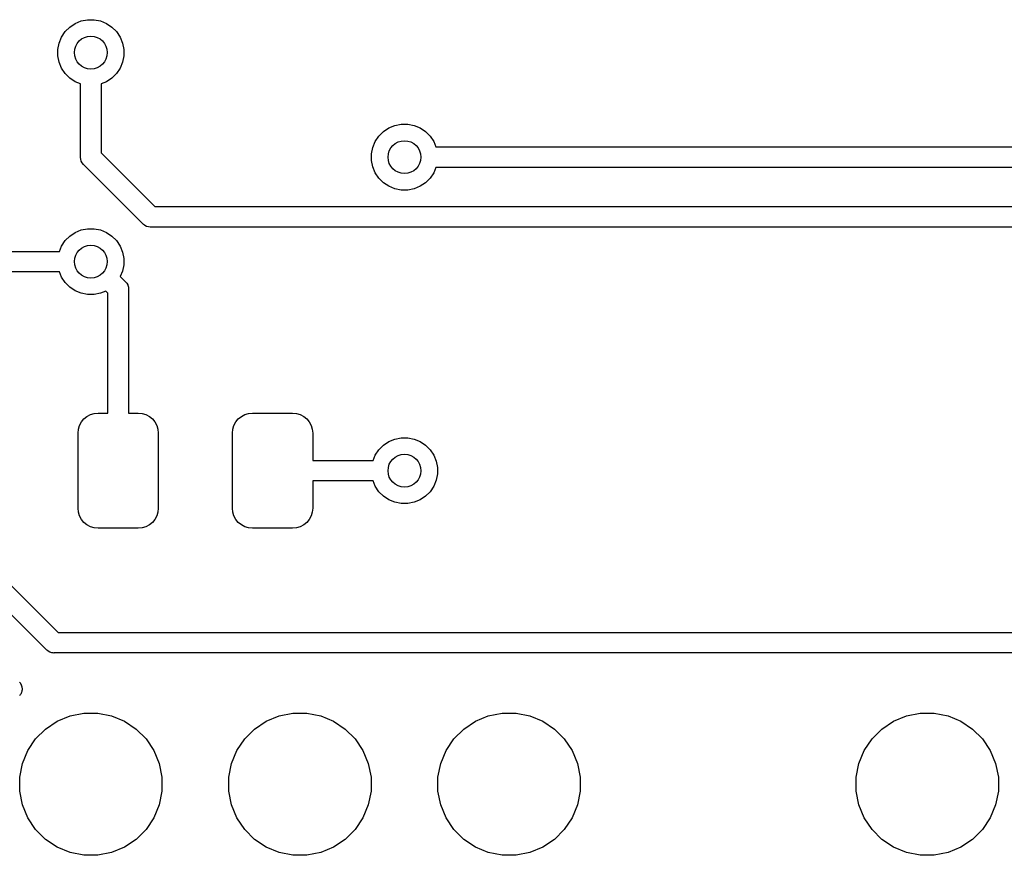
# Model space of a CAD drawing. Extents: x 4.65 to 8.46, y -5.31 to -3.29.
# Tile 32 of 47: x 7.07 to 7.54, y -5.28 to -4.88. Entities that reach past the tile are written whole.
import ezdxf

# ---------------------------------------------------------------- set-up
doc = ezdxf.new("R2010")
doc.units = 0
doc.header["$MEASUREMENT"] = 0
doc.layers.add('BLACK', color=7, linetype='CONTINUOUS')

msp = doc.modelspace()

# ---------------------------------------------------------------- linework, layer by layer
at = {"layer": 'BLACK', "linetype": 'CONTINUOUS'}
for p, q in [((7.08996, -4.88777), (7.09254, -4.88604)), ((7.09254, -4.88604), (7.09541, -4.88486)), ((7.09541, -4.88486), (7.09845, -4.88425)), ((7.09845, -4.88425), (7.10155, -4.88425)), ((7.10155, -4.88425), (7.10459, -4.88486)), ((7.10459, -4.88486), (7.10746, -4.88604)), ((7.10746, -4.88604), (7.11004, -4.88777)), ((7.08604, -4.89254), (7.08777, -4.88996)), ((7.08777, -4.88996), (7.08996, -4.88777)), ((7.11004, -4.88777), (7.11223, -4.88996)), ((7.11223, -4.88996), (7.11396, -4.89254)), ((7.08425, -4.89845), (7.08486, -4.89541)), ((7.08486, -4.89541), (7.08604, -4.89254)), ((7.11396, -4.89254), (7.11514, -4.89541)), ((7.11514, -4.89541), (7.11575, -4.89845)), ((7.08425, -4.90155), (7.08425, -4.89845)), ((7.08486, -4.90459), (7.08425, -4.90155)), ((7.11575, -4.90155), (7.11514, -4.90459)), ((7.11575, -4.89845), (7.11575, -4.90155)), ((7.08604, -4.90746), (7.08486, -4.90459)), ((7.11514, -4.90459), (7.11396, -4.90746)), ((7.08777, -4.91004), (7.08604, -4.90746)), ((7.08996, -4.91223), (7.08777, -4.91004)), ((7.11223, -4.91004), (7.11004, -4.91223)), ((7.11396, -4.90746), (7.11223, -4.91004)), ((7.09254, -4.91396), (7.08996, -4.91223)), ((7.09508, -4.91501), (7.09254, -4.91396)), ((7.09508, -4.94976), (7.09508, -4.91501)), ((7.10746, -4.91396), (7.10492, -4.91501)), ((7.10492, -4.91501), (7.10492, -4.94796)), ((7.11004, -4.91223), (7.10746, -4.91396)), ((7.24541, -4.93486), (7.24845, -4.93425)), ((7.24845, -4.93425), (7.25155, -4.93425)), ((7.25155, -4.93425), (7.25459, -4.93486)), ((7.23777, -4.93996), (7.23996, -4.93777)), ((7.23996, -4.93777), (7.24254, -4.93604)), ((7.24254, -4.93604), (7.24541, -4.93486)), ((7.25459, -4.93486), (7.25746, -4.93604)), ((7.25746, -4.93604), (7.26004, -4.93777)), ((7.26004, -4.93777), (7.26223, -4.93996)), ((7.23486, -4.94541), (7.23604, -4.94254)), ((7.23604, -4.94254), (7.23777, -4.93996)), ((7.26223, -4.93996), (7.26396, -4.94254)), ((7.26396, -4.94254), (7.26501, -4.94508)), ((7.10492, -4.94796), (7.13058, -4.97362)), ((7.23425, -4.94845), (7.23486, -4.94541)), ((7.23425, -4.95155), (7.23425, -4.94845)), ((7.26501, -4.94508), (7.64796, -4.94508)), ((7.09505, -4.95), (7.09508, -4.94976)), ((7.09508, -4.95024), (7.09505, -4.95)), ((7.09515, -4.95096), (7.09508, -4.95024)), ((7.09508, -4.95024), (7.09508, -4.95024)), ((7.09543, -4.95189), (7.09515, -4.95096)), ((7.09589, -4.95275), (7.09543, -4.95189)), ((7.0965, -4.9535), (7.09589, -4.95275)), ((7.23486, -4.95459), (7.23425, -4.95155)), ((7.09669, -4.95365), (7.0965, -4.9535)), ((7.12489, -4.98185), (7.09669, -4.95365)), ((7.23604, -4.95746), (7.23486, -4.95459)), ((7.23777, -4.96004), (7.23604, -4.95746)), ((7.26396, -4.95746), (7.26223, -4.96004)), ((7.26501, -4.95492), (7.26396, -4.95746)), ((7.64976, -4.95492), (7.26501, -4.95492)), ((7.23996, -4.96223), (7.23777, -4.96004)), ((7.24254, -4.96396), (7.23996, -4.96223)), ((7.26004, -4.96223), (7.25746, -4.96396)), ((7.26223, -4.96004), (7.26004, -4.96223)), ((7.24541, -4.96514), (7.24254, -4.96396)), ((7.24845, -4.96575), (7.24541, -4.96514)), ((7.25155, -4.96575), (7.24845, -4.96575)), ((7.25459, -4.96514), (7.25155, -4.96575)), ((7.25746, -4.96396), (7.25459, -4.96514)), ((7.13058, -4.97362), (7.66942, -4.97362)), ((7.08996, -4.98777), (7.09254, -4.98604)), ((7.09254, -4.98604), (7.09541, -4.98486)), ((7.09541, -4.98486), (7.09845, -4.98425)), ((7.09845, -4.98425), (7.10155, -4.98425)), ((7.10155, -4.98425), (7.10459, -4.98486)), ((7.10459, -4.98486), (7.10746, -4.98604)), ((7.10746, -4.98604), (7.11004, -4.98777)), ((7.12505, -4.98204), (7.12489, -4.98185)), ((7.12523, -4.98219), (7.12505, -4.98204)), ((7.12566, -4.98254), (7.12523, -4.98219)), ((7.12523, -4.98219), (7.12523, -4.98219)), ((7.1258, -4.98266), (7.12566, -4.98254)), ((7.12665, -4.98311), (7.1258, -4.98266)), ((7.12758, -4.98339), (7.12665, -4.98311)), ((7.1283, -4.98346), (7.12758, -4.98339)), ((7.12854, -4.98349), (7.1283, -4.98346)), ((7.1283, -4.98346), (7.1283, -4.98346)), ((7.12878, -4.98346), (7.12854, -4.98349)), ((7.67122, -4.98346), (7.12878, -4.98346)), ((7.08604, -4.99254), (7.08777, -4.98996)), ((7.08777, -4.98996), (7.08996, -4.98777)), ((7.11004, -4.98777), (7.11223, -4.98996)), ((7.11223, -4.98996), (7.11396, -4.99254)), ((7.05492, -4.99508), (7.08499, -4.99508)), ((7.08499, -4.99508), (7.08604, -4.99254)), ((7.11396, -4.99254), (7.11514, -4.99541)), ((7.11514, -4.99541), (7.11575, -4.99845)), ((7.11575, -4.99845), (7.11575, -5.00155)), ((7.08499, -5.00492), (7.05024, -5.00492)), ((7.08604, -5.00746), (7.08499, -5.00492)), ((7.11514, -5.00459), (7.11409, -5.00713)), ((7.11575, -5.00155), (7.11514, -5.00459)), ((7.08777, -5.01004), (7.08604, -5.00746)), ((7.11409, -5.00713), (7.1164, -5.00944)), ((7.1164, -5.00944), (7.11659, -5.00959)), ((7.11659, -5.00959), (7.11674, -5.00978)), ((7.11674, -5.00978), (7.1172, -5.01034)), ((7.08996, -5.01223), (7.08777, -5.01004)), ((7.09254, -5.01396), (7.08996, -5.01223)), ((7.09541, -5.01514), (7.09254, -5.01396)), ((7.10713, -5.01409), (7.10459, -5.01514)), ((7.10817, -5.01513), (7.10713, -5.01409)), ((7.1172, -5.01034), (7.11762, -5.01113)), ((7.11762, -5.01113), (7.11766, -5.0112)), ((7.11766, -5.0112), (7.11794, -5.01213)), ((7.11794, -5.01213), (7.11801, -5.01285)), ((7.11801, -5.01285), (7.11801, -5.01285)), ((7.11801, -5.01285), (7.11804, -5.01309)), ((7.11804, -5.01309), (7.11801, -5.01333)), ((7.11801, -5.01333), (7.11801, -5.07244)), ((7.09845, -5.01575), (7.09541, -5.01514)), ((7.10155, -5.01575), (7.09845, -5.01575)), ((7.10459, -5.01514), (7.10155, -5.01575)), ((7.10817, -5.07244), (7.10817, -5.01513)), ((6.95365, -5.04669), (7.08432, -5.17736)), ((7.07863, -5.18559), (6.94796, -5.05492)), ((7.09551, -5.07671), (7.09671, -5.07525)), ((7.09671, -5.07525), (7.09816, -5.07406)), ((7.09816, -5.07406), (7.09982, -5.07317)), ((7.09982, -5.07317), (7.10162, -5.07263)), ((7.10162, -5.07263), (7.10349, -5.07244)), ((7.10349, -5.07244), (7.10817, -5.07244)), ((7.11801, -5.07244), (7.12269, -5.07244)), ((7.12269, -5.07244), (7.12456, -5.07263)), ((7.12456, -5.07263), (7.12636, -5.07317)), ((7.12636, -5.07317), (7.12802, -5.07406)), ((7.12802, -5.07406), (7.12947, -5.07525)), ((7.12947, -5.07525), (7.13067, -5.07671)), ((7.16933, -5.07671), (7.17053, -5.07525)), ((7.17053, -5.07525), (7.17198, -5.07406)), ((7.17198, -5.07406), (7.17364, -5.07317)), ((7.17364, -5.07317), (7.17544, -5.07263)), ((7.17544, -5.07263), (7.17731, -5.07244)), ((7.17731, -5.07244), (7.19651, -5.07244)), ((7.19651, -5.07244), (7.19838, -5.07263)), ((7.19838, -5.07263), (7.20018, -5.07317)), ((7.20018, -5.07317), (7.20184, -5.07406)), ((7.20184, -5.07406), (7.20329, -5.07525)), ((7.20329, -5.07525), (7.20449, -5.07671)), ((7.0939, -5.08204), (7.09408, -5.08017)), ((7.09408, -5.08017), (7.09463, -5.07836)), ((7.09463, -5.07836), (7.09551, -5.07671)), ((7.13067, -5.07671), (7.13155, -5.07836)), ((7.13155, -5.07836), (7.1321, -5.08017)), ((7.1321, -5.08017), (7.13228, -5.08204)), ((7.16772, -5.08204), (7.1679, -5.08017)), ((7.1679, -5.08017), (7.16845, -5.07836)), ((7.16845, -5.07836), (7.16933, -5.07671)), ((7.20449, -5.07671), (7.20537, -5.07836)), ((7.20537, -5.07836), (7.20592, -5.08017)), ((7.20592, -5.08017), (7.2061, -5.08204)), ((7.0939, -5.11796), (7.0939, -5.08204)), ((7.13228, -5.08204), (7.13228, -5.11796)), ((7.16772, -5.11796), (7.16772, -5.08204)), ((7.2061, -5.08204), (7.2061, -5.09508)), ((7.24254, -5.08604), (7.24541, -5.08486)), ((7.24541, -5.08486), (7.24845, -5.08425)), ((7.24845, -5.08425), (7.25155, -5.08425)), ((7.25155, -5.08425), (7.25459, -5.08486)), ((7.25459, -5.08486), (7.25746, -5.08604)), ((7.23604, -5.09254), (7.23777, -5.08996)), ((7.23777, -5.08996), (7.23996, -5.08777)), ((7.23996, -5.08777), (7.24254, -5.08604)), ((7.25746, -5.08604), (7.26004, -5.08777)), ((7.26004, -5.08777), (7.26223, -5.08996)), ((7.26223, -5.08996), (7.26396, -5.09254)), ((7.23499, -5.09508), (7.23604, -5.09254)), ((7.26396, -5.09254), (7.26514, -5.09541)), ((7.2061, -5.09508), (7.23499, -5.09508)), ((7.26514, -5.09541), (7.26575, -5.09845)), ((7.26575, -5.09845), (7.26575, -5.10155)), ((7.26575, -5.10155), (7.26514, -5.10459)), ((7.23499, -5.10492), (7.2061, -5.10492)), ((7.2061, -5.10492), (7.2061, -5.11796)), ((7.23604, -5.10746), (7.23499, -5.10492)), ((7.23777, -5.11004), (7.23604, -5.10746)), ((7.26396, -5.10746), (7.26223, -5.11004)), ((7.26514, -5.10459), (7.26396, -5.10746)), ((7.23996, -5.11223), (7.23777, -5.11004)), ((7.24254, -5.11396), (7.23996, -5.11223)), ((7.26004, -5.11223), (7.25746, -5.11396)), ((7.26223, -5.11004), (7.26004, -5.11223)), ((7.09408, -5.11983), (7.0939, -5.11796)), ((7.13228, -5.11796), (7.1321, -5.11983)), ((7.1679, -5.11983), (7.16772, -5.11796)), ((7.2061, -5.11796), (7.20592, -5.11983)), ((7.24541, -5.11514), (7.24254, -5.11396)), ((7.24845, -5.11575), (7.24541, -5.11514)), ((7.25155, -5.11575), (7.24845, -5.11575)), ((7.25459, -5.11514), (7.25155, -5.11575)), ((7.25746, -5.11396), (7.25459, -5.11514)), ((7.09463, -5.12163), (7.09408, -5.11983)), ((7.09551, -5.12329), (7.09463, -5.12163)), ((7.13155, -5.12163), (7.13067, -5.12329)), ((7.1321, -5.11983), (7.13155, -5.12163)), ((7.16845, -5.12163), (7.1679, -5.11983)), ((7.16933, -5.12329), (7.16845, -5.12163)), ((7.20537, -5.12163), (7.20449, -5.12329)), ((7.20592, -5.11983), (7.20537, -5.12163)), ((7.09671, -5.12475), (7.09551, -5.12329)), ((7.09816, -5.12594), (7.09671, -5.12475)), ((7.09982, -5.12683), (7.09816, -5.12594)), ((7.10162, -5.12737), (7.09982, -5.12683)), ((7.10349, -5.12756), (7.10162, -5.12737)), ((7.12269, -5.12756), (7.10349, -5.12756)), ((7.12456, -5.12737), (7.12269, -5.12756)), ((7.12636, -5.12683), (7.12456, -5.12737)), ((7.12802, -5.12594), (7.12636, -5.12683)), ((7.12947, -5.12475), (7.12802, -5.12594)), ((7.13067, -5.12329), (7.12947, -5.12475)), ((7.17053, -5.12475), (7.16933, -5.12329)), ((7.17198, -5.12594), (7.17053, -5.12475)), ((7.17364, -5.12683), (7.17198, -5.12594)), ((7.17544, -5.12737), (7.17364, -5.12683)), ((7.17731, -5.12756), (7.17544, -5.12737)), ((7.19651, -5.12756), (7.17731, -5.12756)), ((7.19838, -5.12737), (7.19651, -5.12756)), ((7.20018, -5.12683), (7.19838, -5.12737)), ((7.20184, -5.12594), (7.20018, -5.12683)), ((7.20329, -5.12475), (7.20184, -5.12594)), ((7.20449, -5.12329), (7.20329, -5.12475)), ((7.08432, -5.17736), (7.96568, -5.17736)), ((7.07879, -5.18578), (7.07863, -5.18559)), ((7.07897, -5.18593), (7.07879, -5.18578)), ((7.07936, -5.18625), (7.07897, -5.18593)), ((7.07897, -5.18593), (7.07897, -5.18593)), ((7.07954, -5.18639), (7.07936, -5.18625)), ((7.08039, -5.18685), (7.07954, -5.18639)), ((7.08132, -5.18713), (7.08039, -5.18685)), ((7.08204, -5.1872), (7.08132, -5.18713)), ((7.08228, -5.18723), (7.08204, -5.1872)), ((7.08204, -5.1872), (7.08204, -5.1872)), ((7.08252, -5.1872), (7.08228, -5.18723)), ((7.96748, -5.1872), (7.08252, -5.1872)), ((7.06584, -5.20113), (7.06603, -5.20132)), ((7.06603, -5.20132), (7.06615, -5.20151)), ((7.06615, -5.20151), (7.06629, -5.20169)), ((7.06629, -5.20169), (7.06641, -5.20192)), ((7.06641, -5.20192), (7.06656, -5.20214)), ((7.06656, -5.20214), (7.06664, -5.20235)), ((7.06664, -5.20235), (7.06675, -5.20255)), ((7.06675, -5.20255), (7.06682, -5.2028)), ((7.06682, -5.2028), (7.06692, -5.20305)), ((7.06692, -5.20305), (7.06696, -5.20327)), ((7.06611, -5.20743), (7.06596, -5.20764)), ((7.06627, -5.20722), (7.06611, -5.20743)), ((7.06638, -5.20702), (7.06627, -5.20722)), ((7.06651, -5.20683), (7.06638, -5.20702)), ((7.06661, -5.20659), (7.06651, -5.20683)), ((7.06674, -5.20636), (7.06661, -5.20659)), ((7.0668, -5.20615), (7.06674, -5.20636)), ((7.06689, -5.20594), (7.0668, -5.20615)), ((7.06694, -5.20568), (7.06689, -5.20594)), ((7.06702, -5.20543), (7.06694, -5.20568)), ((7.06696, -5.20327), (7.06703, -5.20349)), ((7.06704, -5.2052), (7.06702, -5.20543)), ((7.06703, -5.20349), (7.06705, -5.20375)), ((7.06709, -5.20498), (7.06704, -5.2052)), ((7.06705, -5.20375), (7.0671, -5.204)), ((7.06712, -5.20446), (7.06709, -5.20472)), ((7.06709, -5.20472), (7.06709, -5.20498)), ((7.0671, -5.204), (7.0671, -5.20423)), ((7.0671, -5.20423), (7.06712, -5.20446)), ((7.09008, -5.21731), (7.09665, -5.216)), ((7.09665, -5.216), (7.10335, -5.216)), ((7.10335, -5.216), (7.10992, -5.21731)), ((7.19008, -5.21731), (7.19665, -5.216)), ((7.19665, -5.216), (7.20335, -5.216)), ((7.20335, -5.216), (7.20992, -5.21731)), ((7.29008, -5.21731), (7.29665, -5.216)), ((7.29665, -5.216), (7.30335, -5.216)), ((7.30335, -5.216), (7.30992, -5.21731)), ((7.49008, -5.21731), (7.49665, -5.216)), ((7.49665, -5.216), (7.50335, -5.216)), ((7.50335, -5.216), (7.50992, -5.21731)), ((7.07833, -5.22359), (7.08389, -5.21987)), ((7.08389, -5.21987), (7.09008, -5.21731)), ((7.10992, -5.21731), (7.11611, -5.21987)), ((7.11611, -5.21987), (7.12167, -5.22359)), ((7.17833, -5.22359), (7.18389, -5.21987)), ((7.18389, -5.21987), (7.19008, -5.21731)), ((7.20992, -5.21731), (7.21611, -5.21987)), ((7.21611, -5.21987), (7.22167, -5.22359)), ((7.27833, -5.22359), (7.28389, -5.21987)), ((7.28389, -5.21987), (7.29008, -5.21731)), ((7.30992, -5.21731), (7.31611, -5.21987)), ((7.31611, -5.21987), (7.32167, -5.22359)), ((7.47833, -5.22359), (7.48389, -5.21987)), ((7.48389, -5.21987), (7.49008, -5.21731)), ((7.50992, -5.21731), (7.51611, -5.21987)), ((7.51611, -5.21987), (7.52167, -5.22359)), ((7.07359, -5.22833), (7.07833, -5.22359)), ((7.12167, -5.22359), (7.12641, -5.22833)), ((7.17359, -5.22833), (7.17833, -5.22359)), ((7.22167, -5.22359), (7.22641, -5.22833)), ((7.27359, -5.22833), (7.27833, -5.22359)), ((7.32167, -5.22359), (7.32641, -5.22833)), ((7.47359, -5.22833), (7.47833, -5.22359)), ((7.52167, -5.22359), (7.52641, -5.22833)), ((7.06987, -5.23389), (7.07359, -5.22833)), ((7.12641, -5.22833), (7.13013, -5.23389)), ((7.16987, -5.23389), (7.17359, -5.22833)), ((7.22641, -5.22833), (7.23013, -5.23389)), ((7.26987, -5.23389), (7.27359, -5.22833)), ((7.32641, -5.22833), (7.33013, -5.23389)), ((7.46987, -5.23389), (7.47359, -5.22833)), ((7.52641, -5.22833), (7.53013, -5.23389)), ((7.06731, -5.24008), (7.06987, -5.23389)), ((7.13013, -5.23389), (7.13269, -5.24008)), ((7.16731, -5.24008), (7.16987, -5.23389)), ((7.23013, -5.23389), (7.23269, -5.24008)), ((7.26731, -5.24008), (7.26987, -5.23389)), ((7.33013, -5.23389), (7.33269, -5.24008)), ((7.46731, -5.24008), (7.46987, -5.23389)), ((7.53013, -5.23389), (7.53269, -5.24008)), ((7.066, -5.24665), (7.06731, -5.24008)), ((7.13269, -5.24008), (7.134, -5.24665)), ((7.166, -5.24665), (7.16731, -5.24008)), ((7.23269, -5.24008), (7.234, -5.24665)), ((7.266, -5.24665), (7.26731, -5.24008)), ((7.33269, -5.24008), (7.334, -5.24665)), ((7.466, -5.24665), (7.46731, -5.24008)), ((7.53269, -5.24008), (7.534, -5.24665)), ((7.066, -5.25335), (7.066, -5.24665)), ((7.134, -5.24665), (7.134, -5.25335)), ((7.166, -5.25335), (7.166, -5.24665)), ((7.234, -5.24665), (7.234, -5.25335)), ((7.266, -5.25335), (7.266, -5.24665)), ((7.334, -5.24665), (7.334, -5.25335)), ((7.466, -5.25335), (7.466, -5.24665)), ((7.534, -5.24665), (7.534, -5.25335)), ((7.06731, -5.25992), (7.066, -5.25335)), ((7.134, -5.25335), (7.13269, -5.25992)), ((7.16731, -5.25992), (7.166, -5.25335)), ((7.234, -5.25335), (7.23269, -5.25992)), ((7.26731, -5.25992), (7.266, -5.25335)), ((7.334, -5.25335), (7.33269, -5.25992)), ((7.46731, -5.25992), (7.466, -5.25335)), ((7.534, -5.25335), (7.53269, -5.25992)), ((7.06987, -5.26611), (7.06731, -5.25992)), ((7.13269, -5.25992), (7.13013, -5.26611)), ((7.16987, -5.26611), (7.16731, -5.25992)), ((7.23269, -5.25992), (7.23013, -5.26611)), ((7.26987, -5.26611), (7.26731, -5.25992)), ((7.33269, -5.25992), (7.33013, -5.26611)), ((7.46987, -5.26611), (7.46731, -5.25992)), ((7.53269, -5.25992), (7.53013, -5.26611)), ((7.07359, -5.27167), (7.06987, -5.26611)), ((7.13013, -5.26611), (7.12641, -5.27167)), ((7.17359, -5.27167), (7.16987, -5.26611)), ((7.23013, -5.26611), (7.22641, -5.27167)), ((7.27359, -5.27167), (7.26987, -5.26611)), ((7.33013, -5.26611), (7.32641, -5.27167)), ((7.47359, -5.27167), (7.46987, -5.26611)), ((7.53013, -5.26611), (7.52641, -5.27167)), ((7.07833, -5.27641), (7.07359, -5.27167)), ((7.12641, -5.27167), (7.12167, -5.27641)), ((7.17833, -5.27641), (7.17359, -5.27167)), ((7.22641, -5.27167), (7.22167, -5.27641)), ((7.27833, -5.27641), (7.27359, -5.27167)), ((7.32641, -5.27167), (7.32167, -5.27641)), ((7.47833, -5.27641), (7.47359, -5.27167)), ((7.52641, -5.27167), (7.52167, -5.27641)), ((7.08389, -5.28013), (7.07833, -5.27641)), ((7.12167, -5.27641), (7.11611, -5.28013)), ((7.18389, -5.28013), (7.17833, -5.27641)), ((7.22167, -5.27641), (7.21611, -5.28013)), ((7.28389, -5.28013), (7.27833, -5.27641)), ((7.32167, -5.27641), (7.31611, -5.28013)), ((7.48389, -5.28013), (7.47833, -5.27641)), ((7.52167, -5.27641), (7.51611, -5.28013)), ((7.09008, -5.28269), (7.08389, -5.28013)), ((7.09665, -5.284), (7.09008, -5.28269)), ((7.10992, -5.28269), (7.10335, -5.284)), ((7.11611, -5.28013), (7.10992, -5.28269)), ((7.19008, -5.28269), (7.18389, -5.28013)), ((7.19665, -5.284), (7.19008, -5.28269)), ((7.20992, -5.28269), (7.20335, -5.284)), ((7.21611, -5.28013), (7.20992, -5.28269)), ((7.29008, -5.28269), (7.28389, -5.28013)), ((7.29665, -5.284), (7.29008, -5.28269)), ((7.30992, -5.28269), (7.30335, -5.284)), ((7.31611, -5.28013), (7.30992, -5.28269)), ((7.49008, -5.28269), (7.48389, -5.28013)), ((7.49665, -5.284), (7.49008, -5.28269)), ((7.50992, -5.28269), (7.50335, -5.284)), ((7.51611, -5.28013), (7.50992, -5.28269)), ((7.10335, -5.284), (7.09665, -5.284)), ((7.20335, -5.284), (7.19665, -5.284)), ((7.30335, -5.284), (7.29665, -5.284)), ((7.50335, -5.284), (7.49665, -5.284))]:
    msp.add_line(p, q, dxfattribs=at)
at = {"layer": 'BLACK'}
for centre in [(7.1, -4.9), (7.25, -4.95), (7.1, -5), (7.25, -5.1)]:
    msp.add_circle(centre, 0.00787, dxfattribs=at)

doc.saveas('drawing.dxf')
